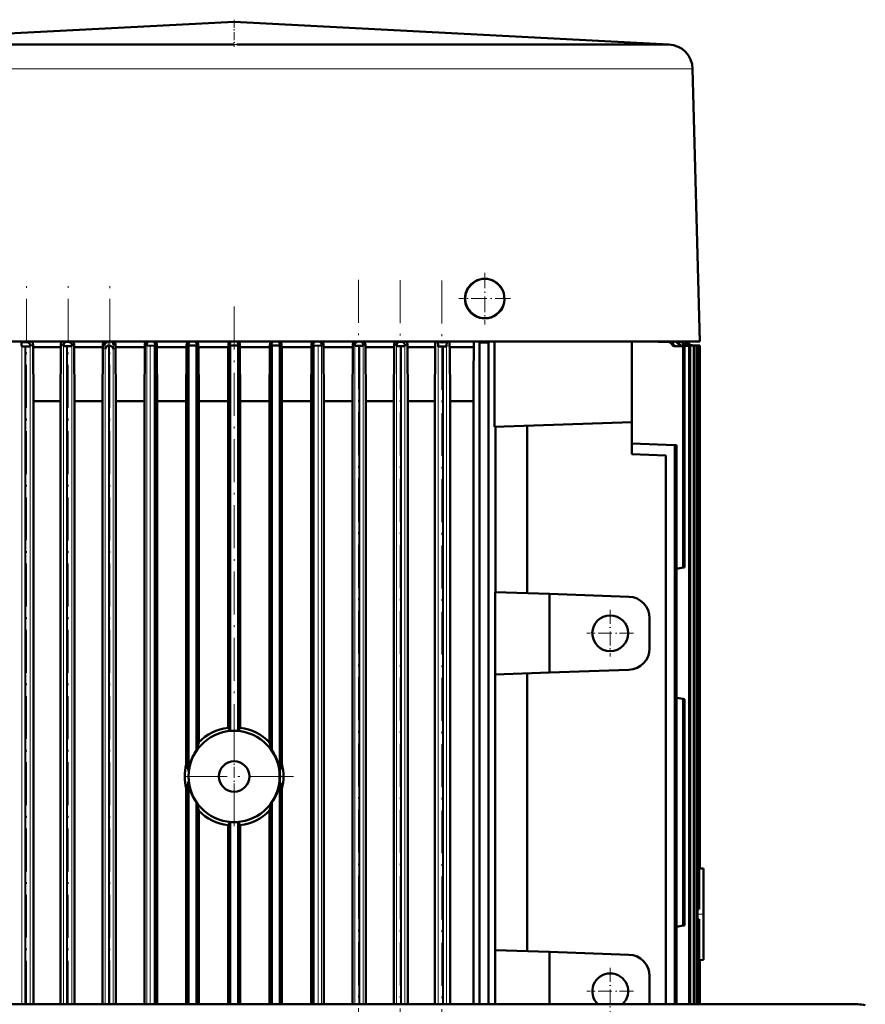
# Model space of a CAD drawing. Extents: x -1768 to 2122, y -1726 to 708.
# Tile 12 of 71: x -1312 to -1076, y 433 to 708. Entities that reach past the tile are written whole.
import ezdxf

# ---------------------------------------------------------------- set-up
doc = ezdxf.new("R2010")
doc.units = 0
doc.linetypes.add('DASHDOT', pattern=[18.5, 12, -3, 0.5, -3])

msp = doc.modelspace()

# ---------------------------------------------------------------- linework, layer by layer
at = {"color": 7, "lineweight": 50}
for p, q in [((-1252.24, 707.67), (-1373.61, 701.38)), ((-1252.24, 707.67), (-1130.87, 701.38)), ((-1353.36, 701.39), (-1260.19, 701.39)), ((-1248.27, 701.39), (-1251.45, 701.38)), ((-1244.29, 701.39), (-1248.27, 701.39)), ((-1244.29, 701.39), (-1209.12, 701.39)), ((-1209.12, 701.39), (-1151.12, 701.39)), ((-1151.12, 701.39), (-1146.68, 701.39)), ((-1146.68, 701.39), (-1132.85, 701.39)), ((-1132.85, 701.39), (-1131.31, 701.39)), ((-1130.94, 701.38), (-1130.87, 701.38)), ((-1124.24, 694.57), (-1122.24, 618.39)), ((-1252.24, 618.39), (-1319.81, 618.39)), ((-1311.58, 618.18), (-1311.81, 618.39)), ((-1309.16, 618.2), (-1311.58, 618.18)), ((-1310.16, 618.19), (-1311.58, 618.18)), ((-1311.49, 617.01), (-1311.54, 617.05)), ((-1310.66, 616.99), (-1310.53, 616.99)), ((-1310.53, 616.99), (-1310.39, 616.99)), ((-1310.52, 618.19), (-1310.52, 618.12)), ((-1310.37, 618.17), (-1310.37, 618.17)), ((-1309.19, 617.07), (-1309.23, 617.04)), ((-1308.39, 617.38), (-1308.38, 616.77)), ((-1300.64, 616.77), (-1308.38, 616.77)), ((-1308.28, 601.71), (-1308.38, 616.77)), ((-1300.73, 601.71), (-1300.64, 616.77)), ((-1300.63, 617.42), (-1300.64, 616.77)), ((-1299.92, 617.16), (-1299.87, 617.11)), ((-1299, 617.09), (-1298.86, 617.09)), ((-1298.54, 618.3), (-1298.96, 618.29)), ((-1298.86, 618.29), (-1298.86, 618.24)), ((-1298.86, 617.09), (-1298.73, 617.09)), ((-1298.75, 618.28), (-1298.75, 618.27)), ((-1297.56, 617.18), (-1297.6, 617.14)), ((-1296.9, 617.38), (-1296.89, 616.77)), ((-1288.89, 616.77), (-1296.89, 616.77)), ((-1296.8, 601.71), (-1296.89, 616.77)), ((-1288.99, 601.71), (-1288.89, 616.77)), ((-1288.88, 617.42), (-1288.89, 616.77)), ((-1286.96, 618.38), (-1287.33, 618.38)), ((-1287.22, 617.17), (-1287.29, 617.17)), ((-1287.22, 617.17), (-1287.2, 617.17)), ((-1287.2, 618.37), (-1287.12, 618.36)), ((-1287.2, 618.34), (-1287.12, 618.36)), ((-1287.2, 617.17), (-1287.07, 617.18)), ((-1287.12, 617.17), (-1287.2, 617.17)), ((-1287.2, 617.16), (-1287.12, 617.17)), ((-1287.02, 617.18), (-1287.07, 617.18)), ((-1286.91, 618.38), (-1286.96, 618.38)), ((-1285.38, 617.39), (-1285.37, 616.77)), ((-1277.18, 616.77), (-1285.37, 616.77)), ((-1285.28, 601.71), (-1285.37, 616.77)), ((-1277.27, 601.71), (-1277.18, 616.77)), ((-1277.18, 617.41), (-1277.18, 616.77)), ((-1276.67, 617.31), (-1276.62, 617.26)), ((-1274.39, 617.24), (-1275.68, 617.23)), ((-1275.49, 617.23), (-1275.55, 617.23)), ((-1275.55, 617.22), (-1275.49, 617.23)), ((-1274.31, 617.32), (-1274.39, 617.24)), ((-1274.39, 617.24), (-1274.39, 433.24)), ((-1273.82, 617.39), (-1273.82, 616.77)), ((-1273.82, 616.77), (-1265.51, 616.77)), ((-1273.73, 601.71), (-1273.82, 616.77)), ((-1265.6, 601.71), (-1265.51, 616.77)), ((-1265.5, 617.41), (-1265.51, 616.77)), ((-1265.04, 617.35), (-1264.97, 617.27)), ((-1264.97, 498.39), (-1264.97, 617.27)), ((-1263.87, 617.27), (-1264.97, 617.27)), ((-1263.89, 617.27), (-1263.89, 617.26)), ((-1263.87, 617.27), (-1263.89, 617.27)), ((-1263.89, 617.26), (-1263.87, 617.27)), ((-1263.87, 617.27), (-1263.89, 617.27)), ((-1263.89, 617.26), (-1263.87, 617.27)), ((-1262.77, 617.27), (-1263.87, 617.27)), ((-1262.69, 617.35), (-1262.77, 617.27)), ((-1262.77, 617.27), (-1262.77, 504.19)), ((-1262.24, 617.4), (-1262.23, 616.77)), ((-1262.23, 616.77), (-1253.87, 616.77)), ((-1262.14, 601.71), (-1262.23, 616.77)), ((-1253.95, 601.71), (-1253.87, 616.77)), ((-1253.86, 617.4), (-1253.87, 616.77)), ((-1253.42, 617.36), (-1253.34, 617.28)), ((-1253.34, 617.28), (-1253.34, 509.64)), ((-1253.34, 617.28), (-1252.34, 617.28)), ((-1252.24, 617.28), (-1252.34, 617.28)), ((-1184.67, 618.39), (-1252.24, 618.39)), ((-1252.14, 617.28), (-1252.24, 617.28)), ((-1252.24, 617.28), (-1252.24, 617.28)), ((-1252.14, 617.28), (-1251.14, 617.28)), ((-1251.06, 617.36), (-1251.14, 617.28)), ((-1251.14, 617.28), (-1251.14, 509.64)), ((-1250.62, 617.4), (-1250.62, 616.77)), ((-1242.25, 616.77), (-1250.62, 616.77)), ((-1250.53, 601.71), (-1250.62, 616.77)), ((-1242.34, 601.71), (-1242.25, 616.77)), ((-1242.24, 617.4), (-1242.25, 616.77)), ((-1241.79, 617.35), (-1241.72, 617.27)), ((-1241.72, 617.27), (-1241.72, 504.19)), ((-1240.61, 617.27), (-1241.72, 617.27)), ((-1239.52, 617.27), (-1240.61, 617.27)), ((-1240.61, 617.27), (-1240.59, 617.26)), ((-1240.61, 617.27), (-1240.59, 617.27)), ((-1240.61, 617.27), (-1240.59, 617.27)), ((-1240.59, 617.27), (-1240.59, 617.26)), ((-1239.44, 617.35), (-1239.52, 617.27)), ((-1239.52, 617.27), (-1239.52, 498.39)), ((-1238.98, 617.41), (-1238.97, 616.77)), ((-1230.66, 616.77), (-1238.97, 616.77)), ((-1238.88, 601.71), (-1238.97, 616.77)), ((-1230.75, 601.71), (-1230.66, 616.77)), ((-1230.66, 617.39), (-1230.66, 616.77)), ((-1230.17, 617.32), (-1230.09, 617.24)), ((-1230.09, 617.24), (-1230.09, 433.24)), ((-1228.8, 617.23), (-1230.09, 617.24)), ((-1228.99, 617.23), (-1228.93, 617.23)), ((-1228.93, 617.22), (-1228.99, 617.23)), ((-1227.81, 617.31), (-1227.86, 617.26)), ((-1227.3, 617.41), (-1227.3, 616.77)), ((-1219.11, 616.77), (-1227.3, 616.77)), ((-1227.21, 601.71), (-1227.3, 616.77)), ((-1219.2, 601.71), (-1219.11, 616.77)), ((-1219.1, 617.39), (-1219.11, 616.77)), ((-1218.54, 617.26), (-1218.5, 617.22)), ((-1217.15, 618.38), (-1217.57, 618.38)), ((-1217.28, 617.17), (-1217.41, 617.18)), ((-1217.36, 618.36), (-1217.28, 618.37)), ((-1217.36, 618.36), (-1217.28, 618.37)), ((-1217.36, 618.36), (-1217.36, 618.36)), ((-1217.36, 618.36), (-1217.28, 618.34)), ((-1217.28, 618.37), (-1217.28, 618.34)), ((-1217.14, 617.17), (-1217.28, 617.17)), ((-1216.19, 617.24), (-1216.23, 617.2)), ((-1215.6, 617.42), (-1215.59, 616.77)), ((-1207.59, 616.77), (-1215.59, 616.77)), ((-1215.5, 601.71), (-1215.59, 616.77)), ((-1207.68, 601.71), (-1207.59, 616.77)), ((-1207.58, 617.38), (-1207.59, 616.77)), ((-1206.92, 617.18), (-1206.88, 617.14)), ((-1205.52, 618.29), (-1205.94, 618.3)), ((-1205.62, 617.09), (-1205.75, 617.09)), ((-1205.73, 618.28), (-1205.73, 618.27)), ((-1205.62, 618.29), (-1205.62, 618.24)), ((-1205.48, 617.09), (-1205.62, 617.09)), ((-1204.56, 617.16), (-1204.61, 617.11)), ((-1203.85, 617.42), (-1203.85, 616.77)), ((-1196.1, 616.77), (-1203.85, 616.77)), ((-1203.75, 601.71), (-1203.85, 616.77)), ((-1196.2, 601.71), (-1196.1, 616.77)), ((-1195.53, 618.39), (-1195.33, 618.2)), ((-1192.9, 618.18), (-1195.33, 618.2)), ((-1195.29, 617.07), (-1195.26, 617.04)), ((-1194.11, 618.17), (-1194.11, 618.17)), ((-1193.95, 616.99), (-1194.09, 616.99)), ((-1193.96, 618.19), (-1193.96, 618.12)), ((-1193.82, 616.99), (-1193.95, 616.99)), ((-1192.99, 617.01), (-1192.94, 617.05)), ((-1192.9, 618.18), (-1192.67, 618.39)), ((-1191.96, 601.71), (-1192.06, 616.77)), ((-1185.31, 616.77), (-1192.06, 616.77)), ((-1185.38, 609.29), (-1185.31, 616.77)), ((-1159.86, 618.39), (-1184.67, 618.39)), ((-1183.75, 618.14), (-1184.05, 618.39)), ((-1183.75, 433.24), (-1183.75, 618.14)), ((-1181.25, 618.14), (-1183.75, 618.14)), ((-1181.25, 618.14), (-1180.95, 618.39)), ((-1181.25, 433.24), (-1181.25, 618.14)), ((-1179.52, 594.55), (-1179.52, 618.39)), ((-1144.76, 618.39), (-1159.86, 618.39)), ((-1122.24, 618.39), (-1144.76, 618.39)), ((-1141.24, 595.89), (-1141.24, 618.39)), ((-1130.92, 618.21), (-1136.9, 618.39)), ((-1130.5, 618.23), (-1135.47, 618.39)), ((-1129.16, 618.31), (-1131.55, 618.39)), ((-1128.85, 618.33), (-1130.55, 618.39)), ((-1126.92, 616.98), (-1129.14, 617.05)), ((-1126.55, 617), (-1128.74, 617.07)), ((-1125.17, 617.08), (-1127.39, 617.16)), ((-1124.9, 617.1), (-1127.09, 617.18)), ((-1126.92, 616.98), (-1126.55, 617)), ((-1126.92, 555.24), (-1126.92, 616.98)), ((-1126.55, 617), (-1126.55, 555.3)), ((-1123.88, 617.17), (-1126.1, 617.24)), ((-1123.68, 617.18), (-1125.88, 617.26)), ((-1122.98, 617.23), (-1125.2, 617.31)), ((-1125.17, 617.08), (-1124.9, 617.1)), ((-1125.17, 496.89), (-1125.17, 617.08)), ((-1122.85, 617.24), (-1125.06, 617.32)), ((-1124.9, 496.89), (-1124.9, 617.1)), ((-1122.44, 617.27), (-1124.66, 617.35)), ((-1122.38, 617.27), (-1124.59, 617.35)), ((-1122.24, 617.28), (-1124.46, 617.36)), ((-1124.46, 617.36), (-1122.24, 617.28)), ((-1123.88, 496.89), (-1123.88, 617.17)), ((-1123.88, 617.17), (-1123.78, 617.17)), ((-1123.78, 617.17), (-1123.68, 617.18)), ((-1123.68, 496.89), (-1123.68, 617.18)), ((-1122.98, 617.23), (-1122.98, 496.89)), ((-1122.98, 617.23), (-1122.91, 617.23)), ((-1122.91, 617.23), (-1122.85, 617.24)), ((-1122.85, 617.24), (-1122.85, 496.89)), ((-1122.44, 496.89), (-1122.44, 617.27)), ((-1122.44, 617.27), (-1122.41, 617.27)), ((-1122.41, 617.27), (-1122.38, 617.27)), ((-1122.38, 496.89), (-1122.38, 617.27)), ((-1122.24, 617.28), (-1122.24, 496.89)), ((-1122.24, 617.28), (-1122.24, 496.89)), ((-1122.24, 617.28), (-1122.24, 617.28)), ((-1185.46, 601.71), (-1185.38, 609.29)), ((-1308.28, 433.24), (-1308.28, 601.71)), ((-1308.28, 601.71), (-1300.73, 601.71)), ((-1300.73, 433.24), (-1300.73, 601.71)), ((-1296.8, 433.24), (-1296.8, 601.71)), ((-1296.8, 601.71), (-1288.99, 601.71)), ((-1288.99, 433.24), (-1288.99, 601.71)), ((-1285.28, 433.24), (-1285.28, 601.71)), ((-1285.28, 601.71), (-1277.27, 601.71)), ((-1277.27, 433.24), (-1277.27, 601.71)), ((-1273.73, 433.24), (-1273.73, 601.71)), ((-1273.73, 601.71), (-1265.6, 601.71)), ((-1265.6, 500.2), (-1265.6, 601.71)), ((-1262.14, 506.42), (-1262.14, 601.71)), ((-1262.14, 601.71), (-1253.95, 601.71)), ((-1253.95, 510.5), (-1253.95, 601.71)), ((-1250.53, 510.5), (-1250.53, 601.71)), ((-1250.53, 601.71), (-1242.34, 601.71)), ((-1242.34, 506.42), (-1242.34, 601.71)), ((-1238.88, 500.2), (-1238.88, 601.71)), ((-1238.88, 601.71), (-1230.75, 601.71)), ((-1230.75, 433.24), (-1230.75, 601.71)), ((-1227.21, 433.24), (-1227.21, 601.71)), ((-1227.21, 601.71), (-1219.2, 601.71)), ((-1219.2, 433.24), (-1219.2, 601.71)), ((-1215.5, 433.24), (-1215.5, 601.71)), ((-1215.5, 601.71), (-1207.68, 601.71)), ((-1207.68, 433.24), (-1207.68, 601.71)), ((-1203.75, 433.24), (-1203.75, 601.71)), ((-1203.75, 601.71), (-1196.2, 601.71)), ((-1196.2, 433.24), (-1196.2, 601.71)), ((-1191.96, 433.24), (-1191.96, 601.71)), ((-1191.96, 601.71), (-1186.13, 601.71)), ((-1186.13, 601.71), (-1185.46, 601.71)), ((-1185.46, 433.24), (-1185.46, 601.71)), ((-1179.52, 594.55), (-1141.24, 595.89)), ((-1179.27, 548.39), (-1179.27, 594.56)), ((-1170.43, 594.87), (-1170.43, 548.08)), ((-1141.24, 595.89), (-1141.24, 586.89)), ((-1129.23, 589.47), (-1141.24, 589.89)), ((-1129.23, 589.47), (-1128.74, 589.45)), ((-1129.23, 589.47), (-1129.23, 496.89)), ((-1128.74, 589.45), (-1128.74, 496.89)), ((-1141.24, 586.89), (-1131.74, 586.56)), ((-1131.74, 586.56), (-1131.74, 433.24)), ((-1128.74, 554.92), (-1126.92, 555.24)), ((-1126.55, 555.3), (-1126.92, 555.24)), ((-1179.33, 525.38), (-1179.33, 548.39)), ((-1179.33, 548.39), (-1164.24, 547.87)), ((-1142.03, 547.09), (-1164.24, 547.87)), ((-1164.24, 525.91), (-1164.24, 547.87)), ((-1136.24, 532.68), (-1136.24, 541.09)), ((-1164.24, 525.91), (-1179.33, 525.38)), ((-1179.33, 448.39), (-1179.33, 525.38)), ((-1170.43, 525.69), (-1170.43, 448.08)), ((-1142.03, 526.69), (-1164.24, 525.91)), ((-1128.74, 518.86), (-1126.92, 518.54)), ((-1126.55, 518.48), (-1126.92, 518.54)), ((-1126.92, 496.89), (-1126.92, 518.54)), ((-1126.55, 518.48), (-1126.55, 496.89)), ((-1239.52, 498.39), (-1239.56, 498.19)), ((-1239.56, 495.58), (-1239.56, 498.19)), ((-1239.52, 495.39), (-1239.52, 498.39)), ((-1264.97, 495.39), (-1264.97, 433.24)), ((-1239.56, 495.58), (-1239.52, 495.39)), ((-1239.52, 495.39), (-1239.52, 433.24)), ((-1129.23, 496.89), (-1129.23, 433.24)), ((-1128.74, 496.89), (-1128.74, 433.24)), ((-1126.92, 455.24), (-1126.92, 496.89)), ((-1126.55, 496.89), (-1126.55, 455.3)), ((-1125.17, 433.24), (-1125.17, 496.89)), ((-1124.9, 433.24), (-1124.9, 496.89)), ((-1123.88, 433.24), (-1123.88, 496.89)), ((-1123.68, 433.24), (-1123.68, 496.89)), ((-1122.98, 496.89), (-1122.98, 433.24)), ((-1122.85, 496.89), (-1122.85, 433.24)), ((-1122.44, 459.79), (-1122.44, 496.89)), ((-1122.38, 465.67), (-1122.38, 496.89)), ((-1122.24, 496.89), (-1122.24, 471.13)), ((-1122.24, 496.89), (-1122.24, 471.18)), ((-1265.6, 493.58), (-1265.6, 433.24)), ((-1238.88, 493.58), (-1238.88, 433.24)), ((-1262.77, 489.59), (-1262.77, 433.24)), ((-1262.14, 433.24), (-1262.14, 487.36)), ((-1242.34, 433.24), (-1242.34, 487.36)), ((-1241.72, 489.59), (-1241.72, 433.24)), ((-1253.34, 484.13), (-1253.34, 433.24)), ((-1251.14, 484.13), (-1251.14, 433.24)), ((-1253.95, 433.24), (-1253.95, 483.27)), ((-1250.53, 433.24), (-1250.53, 483.27)), ((-1122.24, 471.13), (-1122.38, 471.14)), ((-1122.24, 471.18), (-1121.24, 471.14)), ((-1122.24, 471.13), (-1122.24, 471.18)), ((-1121.24, 471.14), (-1121.24, 445.64)), ((-1122.85, 459.83), (-1122.44, 459.79)), ((-1122.44, 456.98), (-1122.85, 456.95)), ((-1122.44, 456.98), (-1122.44, 433.24)), ((-1128.74, 454.92), (-1126.92, 455.24)), ((-1126.55, 455.3), (-1126.92, 455.24)), ((-1122.38, 451.1), (-1122.38, 433.24)), ((-1179.33, 433.24), (-1179.33, 448.39)), ((-1164.24, 447.87), (-1179.33, 448.39)), ((-1164.24, 433.24), (-1164.24, 447.87)), ((-1142.03, 447.09), (-1164.24, 447.87)), ((-1122.38, 445.64), (-1122.24, 445.64)), ((-1122.24, 445.59), (-1122.24, 445.64)), ((-1122.24, 445.64), (-1122.24, 433.24)), ((-1121.24, 445.64), (-1122.24, 445.59)), ((-1122.24, 445.59), (-1122.24, 433.24)), ((-1136.24, 433.24), (-1136.24, 441.09)), ((-1093.11, 433.24), (-1405.9, 433.24)), ((-1093.11, 433.24), (-1078.11, 433.24))]:
    msp.add_line(p, q, dxfattribs=at)
at = {"color": 7, "linetype": 'DASHDOT', "lineweight": 18, "ltscale": 0.188602}
msp.add_line((-1252.24, 708.29), (-1252.24, 700.75), dxfattribs=at)
at = {"color": 7, "lineweight": 18}
for p, q in [((-1251.45, 701.38), (-1252.24, 701.38)), ((-1358.31, 694.57), (-1252.3, 694.57)), ((-1252.3, 694.57), (-1252.18, 694.57)), ((-1252.18, 694.57), (-1208.3, 694.57)), ((-1208.3, 694.57), (-1146.17, 694.57)), ((-1146.17, 694.57), (-1124.24, 694.57)), ((-1311.54, 617.05), (-1309.19, 617.07)), ((-1311.49, 433.24), (-1311.49, 617.01)), ((-1310.66, 496.89), (-1310.66, 616.99)), ((-1310.39, 496.89), (-1310.39, 616.99)), ((-1310.16, 618.19), (-1310.14, 618.22)), ((-1310.14, 618.22), (-1310.11, 618.24)), ((-1309.23, 433.24), (-1309.23, 617.04)), ((-1309.17, 617.17), (-1309.15, 617.19)), ((-1309.15, 617.19), (-1309.12, 617.22)), ((-1309.12, 617.22), (-1309.1, 617.24)), ((-1308.4, 617.36), (-1308.39, 617.38)), ((-1300.61, 617.41), (-1300.63, 617.42)), ((-1300.56, 617.37), (-1300.61, 617.41)), ((-1299.97, 617.32), (-1300.02, 617.36)), ((-1299.93, 617.28), (-1299.97, 617.32)), ((-1299.92, 617.16), (-1297.56, 617.18)), ((-1299.87, 433.24), (-1299.87, 617.11)), ((-1299, 496.89), (-1299, 617.09)), ((-1298.73, 496.89), (-1298.73, 617.09)), ((-1297.6, 433.24), (-1297.6, 617.14)), ((-1297.55, 617.28), (-1297.53, 617.29)), ((-1297.53, 617.29), (-1297.51, 617.32)), ((-1297.51, 617.32), (-1297.46, 617.36)), ((-1296.91, 617.37), (-1296.9, 617.38)), ((-1288.87, 617.41), (-1288.88, 617.42)), ((-1288.25, 616.21), (-1288.29, 616.25)), ((-1288.25, 433.24), (-1288.25, 616.21)), ((-1287.33, 618.38), (-1287.34, 618.39)), ((-1287.34, 496.89), (-1287.34, 617.17)), ((-1287.3, 617.25), (-1286.94, 617.25)), ((-1287.22, 617.17), (-1287.3, 617.25)), ((-1287.07, 496.89), (-1287.07, 617.18)), ((-1287.02, 617.18), (-1286.94, 617.25)), ((-1286.91, 618.38), (-1286.9, 618.39)), ((-1285.98, 616.21), (-1285.94, 616.25)), ((-1285.98, 433.24), (-1285.98, 616.21)), ((-1285.88, 616.99), (-1285.87, 617.41)), ((-1285.39, 617.37), (-1285.38, 617.39)), ((-1277.17, 617.4), (-1277.18, 617.41)), ((-1276.71, 617.46), (-1276.75, 617.49)), ((-1276.68, 617.43), (-1276.71, 617.46)), ((-1276.67, 617.31), (-1274.31, 617.32)), ((-1276.62, 433.24), (-1276.62, 617.26)), ((-1275.68, 433.24), (-1275.68, 617.23)), ((-1274.28, 617.44), (-1274.3, 617.42)), ((-1273.83, 617.38), (-1273.87, 617.35)), ((-1273.82, 617.39), (-1273.83, 617.38)), ((-1265.49, 617.39), (-1265.5, 617.41)), ((-1265.06, 617.46), (-1265.08, 617.49)), ((-1265.04, 617.35), (-1262.69, 617.35)), ((-1262.67, 617.46), (-1262.65, 617.49)), ((-1262.25, 617.38), (-1262.24, 617.4)), ((-1253.86, 617.4), (-1253.85, 617.39)), ((-1253.44, 617.49), (-1253.43, 617.48)), ((-1253.42, 617.36), (-1251.06, 617.36)), ((-1250.63, 617.39), (-1250.62, 617.4)), ((-1242.24, 617.4), (-1242.23, 617.38)), ((-1241.83, 617.48), (-1241.81, 617.46)), ((-1241.79, 617.35), (-1239.44, 617.35)), ((-1239.4, 617.48), (-1239.42, 617.46)), ((-1238.98, 617.41), (-1238.99, 617.39)), ((-1230.65, 617.38), (-1230.66, 617.39)), ((-1230.18, 617.42), (-1230.25, 617.49)), ((-1230.17, 617.32), (-1227.81, 617.31)), ((-1228.8, 433.24), (-1228.8, 617.23)), ((-1227.86, 433.24), (-1227.86, 617.26)), ((-1227.8, 617.43), (-1227.73, 617.49)), ((-1227.31, 617.4), (-1227.3, 617.41)), ((-1219.1, 617.39), (-1219.09, 617.37)), ((-1218.61, 617.41), (-1218.57, 617.38)), ((-1218.57, 617.38), (-1218.56, 617.36)), ((-1218.54, 617.26), (-1216.19, 617.24)), ((-1218.5, 617.22), (-1218.5, 433.24)), ((-1217.58, 618.39), (-1217.57, 618.38)), ((-1217.41, 617.18), (-1217.41, 496.89)), ((-1217.14, 618.39), (-1217.15, 618.38)), ((-1217.14, 617.17), (-1217.14, 496.89)), ((-1216.23, 617.2), (-1216.23, 433.24)), ((-1216.15, 617.38), (-1216.17, 617.37)), ((-1216.1, 617.43), (-1216.15, 617.38)), ((-1216.07, 617.45), (-1216.1, 617.43)), ((-1215.6, 617.42), (-1215.61, 617.41)), ((-1207.58, 617.38), (-1207.57, 617.37)), ((-1206.96, 617.3), (-1206.93, 617.28)), ((-1206.92, 617.18), (-1204.56, 617.16)), ((-1206.88, 617.14), (-1206.88, 433.24)), ((-1205.75, 617.09), (-1205.75, 496.89)), ((-1205.48, 617.09), (-1205.48, 496.89)), ((-1204.61, 617.11), (-1204.61, 433.24)), ((-1204.53, 617.29), (-1204.55, 617.28)), ((-1204.51, 617.32), (-1204.53, 617.29)), ((-1204.48, 617.35), (-1204.51, 617.32)), ((-1204.45, 617.37), (-1204.48, 617.35)), ((-1203.87, 617.41), (-1203.92, 617.37)), ((-1203.85, 617.42), (-1203.87, 617.41)), ((-1195.29, 617.07), (-1192.94, 617.05)), ((-1195.26, 617.04), (-1195.26, 433.24)), ((-1194.09, 616.99), (-1194.09, 496.89)), ((-1193.82, 616.99), (-1193.82, 496.89)), ((-1192.99, 617.01), (-1192.99, 433.24)), ((-1130.5, 618.23), (-1130.92, 618.21)), ((-1129.62, 617.65), (-1130.03, 617.63)), ((-1128.85, 618.33), (-1129.16, 618.31)), ((-1128.74, 617.07), (-1129.14, 617.05)), ((-1127.97, 617.75), (-1128.27, 617.73)), ((-1127.09, 617.18), (-1127.39, 617.16)), ((-1126.76, 617.84), (-1126.98, 617.82)), ((-1125.88, 617.26), (-1126.1, 617.24)), ((-1125.06, 617.32), (-1125.2, 617.31)), ((-1124.59, 617.35), (-1124.66, 617.35)), ((-1124.46, 617.36), (-1124.46, 617.36)), ((-1310.66, 433.24), (-1310.66, 496.89)), ((-1310.39, 433.24), (-1310.39, 496.89)), ((-1299, 433.24), (-1299, 496.89)), ((-1298.73, 433.24), (-1298.73, 496.89)), ((-1287.34, 433.24), (-1287.34, 496.89)), ((-1287.07, 433.24), (-1287.07, 496.89)), ((-1217.41, 496.89), (-1217.41, 433.24)), ((-1217.14, 496.89), (-1217.14, 433.24)), ((-1205.75, 496.89), (-1205.75, 433.24)), ((-1205.48, 496.89), (-1205.48, 433.24)), ((-1194.09, 496.89), (-1194.09, 433.24)), ((-1193.82, 496.89), (-1193.82, 433.24)), ((-1078.11, 433.05), (-1078.11, 433.24))]:
    msp.add_line(p, q, dxfattribs=at)
at = {"color": 7, "linetype": 'DASHDOT', "lineweight": 18}
for p, q in [((-1310.22, 414.86), (-1310.22, 635.42)), ((-1298.6, 414.85), (-1298.6, 635.53)), ((-1286.98, 414.84), (-1286.98, 635.59)), ((-1217.5, 635.62), (-1217.5, 414.84)), ((-1205.88, 635.53), (-1205.88, 414.85)), ((-1194.26, 635.42), (-1194.26, 414.86)), ((-1252.24, 628.13), (-1252.24, 498.87)), ((-1252.24, 513.46), (-1252.24, 480.31)), ((-1235.67, 496.89), (-1268.82, 496.89))]:
    msp.add_line(p, q, dxfattribs=at)
at = {"color": 7, "linetype": 'DASHDOT', "lineweight": 18, "ltscale": 0.359885}
for p, q in [((-1182.27, 637.58), (-1182.27, 623.19)), ((-1175.07, 630.38), (-1189.47, 630.38))]:
    msp.add_line(p, q, dxfattribs=at)
at = {"color": 7, "linetype": 'DASHDOT', "lineweight": 18, "ltscale": 0.357834}
msp.add_line((-1182.24, 637.55), (-1182.24, 623.23), dxfattribs=at)
at = {"color": 7, "linetype": 'DASHDOT', "lineweight": 18, "ltscale": 0.357831}
msp.add_line((-1175.08, 630.39), (-1189.4, 630.39), dxfattribs=at)
at = {"color": 7, "linetype": 'DASHDOT', "lineweight": 18, "ltscale": 0.325}
for p, q in [((-1147.24, 543.39), (-1147.24, 530.39)), ((-1140.74, 536.89), (-1153.74, 536.89)), ((-1147.24, 443.39), (-1147.24, 430.39)), ((-1140.74, 436.89), (-1153.74, 436.89))]:
    msp.add_line(p, q, dxfattribs=at)
at = {"color": 7, "linetype": 'DASHDOT', "lineweight": 18, "ltscale": 0.255003}
msp.add_line((-1252.24, 491.79), (-1252.24, 501.99), dxfattribs=at)
at = {"color": 7, "linetype": 'DASHDOT', "lineweight": 18, "ltscale": 0.048346}
msp.add_line((-1121.08, 458.39), (-1123.01, 458.39), dxfattribs=at)
at = {"color": 7, "lineweight": 50}
for points in [[(-1177.02, 628.64), (-1176.85, 629.32), (-1176.78, 630.03), (-1176.81, 630.97), (-1176.98, 631.91), (-1177.12, 632.36), (-1177.3, 632.8), (-1177.51, 633.21)], [(-1311.58, 618.18), (-1311.57, 617.49), (-1311.55, 617.08), (-1311.55, 617.06), (-1311.54, 617.05), (-1311.54, 617.05)], [(-1311.49, 617.01), (-1311.49, 617.01), (-1311.49, 617.01), (-1311.46, 617), (-1311.22, 616.99), (-1310.66, 616.99)], [(-1309.17, 617.17), (-1309.19, 617.38), (-1309.22, 617.51), (-1309.37, 617.81), (-1309.63, 618.05), (-1309.97, 618.18), (-1310.16, 618.19)], [(-1298.96, 618.29), (-1299.31, 618.23), (-1299.61, 618.05), (-1299.82, 617.78), (-1299.92, 617.49), (-1299.93, 617.28)], [(-1299, 617.09), (-1299.82, 617.1), (-1299.86, 617.11), (-1299.87, 617.11), (-1299.87, 617.11)], [(-1298.54, 618.3), (-1298.17, 618.23), (-1297.86, 618.04), (-1297.74, 617.9), (-1297.59, 617.61), (-1297.56, 617.49), (-1297.55, 617.28)], [(-1288.35, 617.41), (-1288.3, 617.7), (-1288.16, 617.95), (-1287.97, 618.16), (-1287.79, 618.27), (-1287.45, 618.37)], [(-1287.34, 617.17), (-1287.66, 617.07), (-1287.86, 616.95), (-1288.02, 616.79), (-1288.16, 616.57), (-1288.25, 616.21)], [(-1287.02, 617.18), (-1286.65, 617.11), (-1286.42, 616.99), (-1286.24, 616.83), (-1286.11, 616.66), (-1286.02, 616.46), (-1285.98, 616.21)], [(-1286.91, 618.38), (-1286.73, 618.37), (-1286.43, 618.27), (-1286.18, 618.09), (-1285.99, 617.85), (-1285.89, 617.56), (-1285.87, 617.41)], [(-1275.68, 617.23), (-1276.36, 617.24), (-1276.57, 617.25), (-1276.61, 617.26), (-1276.62, 617.26), (-1276.62, 617.26)], [(-1228.8, 617.23), (-1228.11, 617.24), (-1227.91, 617.25), (-1227.87, 617.26), (-1227.86, 617.26), (-1227.86, 617.26)], [(-1227.8, 617.43), (-1227.81, 617.67), (-1227.86, 617.82), (-1227.99, 618.05), (-1228.19, 618.25), (-1228.46, 618.39)], [(-1217.57, 618.38), (-1217.93, 618.32), (-1218.24, 618.13), (-1218.46, 617.85), (-1218.53, 617.63), (-1218.56, 617.36)], [(-1218, 617.18), (-1218.48, 617.21), (-1218.5, 617.22), (-1218.5, 617.22), (-1218.5, 617.22)], [(-1216.17, 617.37), (-1216.18, 617.58), (-1216.22, 617.71), (-1216.37, 618), (-1216.63, 618.23), (-1216.96, 618.36), (-1217.15, 618.38)], [(-1217.14, 617.17), (-1216.47, 617.18), (-1216.28, 617.19), (-1216.24, 617.19), (-1216.24, 617.2), (-1216.23, 617.2)], [(-1206.93, 617.28), (-1206.92, 617.49), (-1206.83, 617.77), (-1206.62, 618.04), (-1206.31, 618.23), (-1205.94, 618.3)], [(-1204.55, 617.28), (-1204.56, 617.5), (-1204.59, 617.63), (-1204.75, 617.92), (-1205.01, 618.15), (-1205.34, 618.28), (-1205.52, 618.29)], [(-1205.48, 617.09), (-1204.66, 617.1), (-1204.62, 617.11), (-1204.61, 617.11), (-1204.61, 617.11)], [(-1195.29, 617.07), (-1195.29, 617.08), (-1195.3, 617.09), (-1195.31, 617.21), (-1195.33, 618.2)], [(-1192.99, 617.01), (-1192.99, 617.01), (-1192.99, 617.01), (-1193.02, 617), (-1193.25, 616.99), (-1193.82, 616.99)], [(-1192.9, 618.18), (-1192.92, 617.31), (-1192.93, 617.08), (-1192.94, 617.06), (-1192.94, 617.05), (-1192.94, 617.05)], [(-1265.6, 500.2), (-1265.27, 499.4), (-1265.02, 498.62), (-1264.97, 498.39)], [(-1238.88, 500.2), (-1239.21, 499.4), (-1239.46, 498.62), (-1239.52, 498.39)], [(-1264.97, 495.39), (-1265.24, 494.44), (-1265.6, 493.58)], [(-1239.52, 495.39), (-1239.24, 494.44), (-1238.88, 493.58)]]:
    msp.add_lwpolyline(points, dxfattribs=at)
at = {"color": 7, "lineweight": 18}
for points in [[(-1309.1, 617.24), (-1308.99, 617.31), (-1308.89, 617.33), (-1308.78, 617.3), (-1308.68, 617.26), (-1308.56, 617.26)], [(-1300.3, 617.37), (-1300.42, 617.33), (-1300.56, 617.37)], [(-1300.02, 617.36), (-1300.13, 617.42), (-1300.24, 617.4), (-1300.3, 617.37)], [(-1297.46, 617.36), (-1297.38, 617.4), (-1297.3, 617.4), (-1297.25, 617.37), (-1297.15, 617.31), (-1297.08, 617.29), (-1297.05, 617.29)], [(-1297.05, 617.29), (-1297.01, 617.3), (-1296.91, 617.37)], [(-1288.62, 617.41), (-1288.7, 617.35), (-1288.75, 617.34), (-1288.81, 617.35)], [(-1288.35, 617.41), (-1288.4, 617.45), (-1288.45, 617.48), (-1288.49, 617.48), (-1288.56, 617.45), (-1288.62, 617.41)], [(-1287.3, 617.25), (-1287.31, 617.25), (-1287.33, 617.27), (-1287.34, 617.3), (-1287.41, 617.55), (-1287.44, 617.96), (-1287.45, 618.37)], [(-1286.94, 617.25), (-1286.94, 617.25), (-1286.95, 617.27), (-1286.95, 617.36), (-1286.96, 618.38)], [(-1285.94, 616.25), (-1285.93, 616.25), (-1285.93, 616.26), (-1285.92, 616.29), (-1285.88, 616.99)], [(-1285.87, 617.41), (-1285.8, 617.46), (-1285.73, 617.47), (-1285.69, 617.44), (-1285.59, 617.36), (-1285.54, 617.32), (-1285.51, 617.31)], [(-1285.51, 617.31), (-1285.47, 617.32), (-1285.44, 617.33), (-1285.39, 617.37)], [(-1276.95, 617.44), (-1277.01, 617.37), (-1277.05, 617.35), (-1277.07, 617.35), (-1277.1, 617.35)], [(-1276.75, 617.49), (-1276.8, 617.52), (-1276.83, 617.53), (-1276.87, 617.51), (-1276.95, 617.44)], [(-1273.95, 617.33), (-1273.99, 617.36), (-1274.07, 617.46), (-1274.13, 617.51), (-1274.2, 617.51), (-1274.26, 617.46), (-1274.28, 617.44)], [(-1265.41, 617.35), (-1265.44, 617.35), (-1265.49, 617.39)], [(-1265.08, 617.49), (-1265.14, 617.54), (-1265.17, 617.56), (-1265.2, 617.55), (-1265.25, 617.52), (-1265.33, 617.41), (-1265.38, 617.36), (-1265.41, 617.35)], [(-1262.65, 617.49), (-1262.59, 617.54), (-1262.57, 617.55), (-1262.53, 617.55), (-1262.52, 617.54), (-1262.48, 617.5), (-1262.42, 617.42), (-1262.37, 617.36), (-1262.35, 617.35)], [(-1262.35, 617.35), (-1262.32, 617.34), (-1262.29, 617.35), (-1262.25, 617.38)], [(-1253.76, 617.35), (-1253.73, 617.37), (-1253.67, 617.45), (-1253.62, 617.52), (-1253.57, 617.56), (-1253.53, 617.56)], [(-1253.53, 617.56), (-1253.49, 617.54), (-1253.44, 617.49)], [(-1251.05, 617.48), (-1250.99, 617.54), (-1250.95, 617.56), (-1250.92, 617.56), (-1250.89, 617.55), (-1250.81, 617.45), (-1250.75, 617.37), (-1250.72, 617.35)], [(-1250.72, 617.35), (-1250.69, 617.35), (-1250.67, 617.36), (-1250.63, 617.39)], [(-1242.23, 617.38), (-1242.19, 617.35), (-1242.17, 617.34), (-1242.13, 617.35)], [(-1242.13, 617.35), (-1242.11, 617.36), (-1242.08, 617.4), (-1242.02, 617.48), (-1241.98, 617.53), (-1241.96, 617.54), (-1241.93, 617.55), (-1241.9, 617.55), (-1241.88, 617.53), (-1241.83, 617.48)], [(-1239.07, 617.35), (-1239.1, 617.36), (-1239.13, 617.38), (-1239.22, 617.51), (-1239.26, 617.54), (-1239.3, 617.56), (-1239.33, 617.55)], [(-1238.99, 617.39), (-1239.01, 617.37), (-1239.05, 617.35), (-1239.07, 617.35)], [(-1230.54, 617.33), (-1230.57, 617.33), (-1230.6, 617.34), (-1230.65, 617.38)], [(-1230.25, 617.49), (-1230.28, 617.51), (-1230.32, 617.52), (-1230.36, 617.51), (-1230.4, 617.47), (-1230.47, 617.38), (-1230.52, 617.34), (-1230.54, 617.33)], [(-1227.73, 617.49), (-1227.68, 617.52), (-1227.65, 617.53), (-1227.61, 617.51), (-1227.53, 617.44)], [(-1227.53, 617.44), (-1227.47, 617.37), (-1227.43, 617.35), (-1227.41, 617.35), (-1227.39, 617.35)], [(-1219.09, 617.37), (-1219.04, 617.33), (-1219.01, 617.32), (-1218.97, 617.31)], [(-1218.97, 617.31), (-1218.95, 617.32), (-1218.9, 617.34), (-1218.8, 617.43), (-1218.76, 617.46), (-1218.66, 617.45), (-1218.61, 617.41)], [(-1215.88, 617.42), (-1215.96, 617.47), (-1216.07, 617.45)], [(-1215.71, 617.34), (-1215.75, 617.34), (-1215.8, 617.36), (-1215.88, 617.42)], [(-1207.57, 617.37), (-1207.48, 617.3), (-1207.43, 617.29)], [(-1207.43, 617.29), (-1207.38, 617.29), (-1207.28, 617.34)], [(-1207.28, 617.34), (-1207.19, 617.39), (-1207.02, 617.36), (-1206.96, 617.3)], [(-1203.92, 617.37), (-1204.02, 617.32), (-1204.11, 617.34), (-1204.22, 617.39), (-1204.32, 617.42), (-1204.36, 617.42), (-1204.45, 617.37)]]:
    msp.add_lwpolyline(points, dxfattribs=at)
msp.add_circle((-1182.24, 630.39), 5.31, dxfattribs=at)
at = {"color": 7, "lineweight": 50}
for centre, radius in [((-1147.24, 536.89), 5), ((-1252.24, 496.89), 4.25)]:
    msp.add_circle(centre, radius, dxfattribs=at)
for centre, radius, start, end in [((-1260.2, -2678.55), 3379.94, 89.86506, 89.99985), ((-1131.29, 691.66), 9.73, 87.9681, 90.1572), ((-1131.23, 694.39), 7, 1.4999, 87.0351), ((-1182.27, 630.38), 5.54, 89.6888, 270.3112), ((-1182.27, 630.39), 5.53, 30.6825, 89.6622), ((-1182.27, 630.38), 5.53, 270.3404, 341.6303), ((-1310.57, 617.17), 1.02, 78.8663, 87.1576), ((-1310.59, 617.12), 1.07, 78.3567, 86.2738), ((-1310.16, 617.2), 0.99, 102.6557, 111.606), ((-1310.69, 648.56), 31.57, 270.5423, 271.4711), ((-1310.1, 628.91), 11.9, 271.0748, 273.7904), ((-1309.32, 617.39), 0.366, 270.4846, 284.7527), ((-1309.53, 617.17), 0.359, 344.8969, 0.6015), ((-1309.93, 617.36), 1.55, 0.7326, 41.9552), ((-1299.16, 617.41), 1.47, 137.9831, 179.3488), ((-1298.95, 617.28), 1.02, 78.7581, 84.9683), ((-1298.97, 617.23), 1.06, 78.1719, 84.1129), ((-1298.53, 617.3), 0.994, 102.4978, 109.0804), ((-1298.96, 646.98), 29.89, 270.4495, 271.501), ((-1298.32, 625.98), 8.87, 270.942, 274.2898), ((-1297.66, 617.33), 0.199, 271.0227, 288.0934), ((-1297.93, 617.27), 0.38, 345.2509, 0.601), ((-1298.44, 617.36), 1.53, 0.6964, 41.983), ((-1287.41, 617.4), 1.48, 138.0148, 179.3723), ((-1287.33, 617.37), 1.01, 90.3627, 96.8297), ((-1286.9, 617.37), 1.53, 0.6698, 41.9925), ((-1275.69, 617.4), 1.48, 138.0272, 179.3838), ((-1275.73, 617.48), 0.959, 108.061, 182.9423), ((-1275.26, 617.48), 0.962, 356.9133, 71.4759), ((-1274.72, 617.42), 0.42, 345.7843, 0.6069), ((-1275.34, 617.37), 1.52, 0.659, 41.9806), ((-1264.01, 617.39), 1.49, 138.0278, 179.3864), ((-1264.1, 617.51), 0.957, 114.1945, 183.0709), ((-1263.63, 617.51), 0.959, 356.8661, 65.6188), ((-1263.11, 617.46), 0.44, 345.9937, 0.6242), ((-1263.75, 617.38), 1.51, 0.6374, 41.9777), ((-1252.36, 617.38), 1.5, 138.022, 179.3818), ((-1252.48, 617.53), 0.957, 116.0278, 183.1282), ((-1252.97, 617.47), 0.457, 179.3494, 193.835), ((-1252.34, 616.28), 1, 84.2333, 90.0103), ((-1252.34, 616.26), 1.03, 84.4623, 90.0058), ((-1252.14, 616.28), 1, 89.99, 95.7665), ((-1252.14, 616.26), 1.03, 89.9942, 95.5377), ((-1252, 617.53), 0.957, 356.8758, 63.9713), ((-1251.51, 617.47), 0.457, 346.1651, 0.6506), ((-1252.12, 617.38), 1.5, 0.6256, 41.9711), ((-1240.74, 617.38), 1.51, 138.0136, 179.3712), ((-1240.85, 617.51), 0.959, 114.3796, 183.1382), ((-1241.37, 617.46), 0.44, 179.3758, 194.0064), ((-1240.38, 617.51), 0.957, 356.9338, 65.8029), ((-1240.47, 617.39), 1.49, 0.6136, 41.972), ((-1229.14, 617.37), 1.52, 138.0193, 179.3409), ((-1229.22, 617.48), 0.962, 108.5241, 183.0867), ((-1229.76, 617.42), 0.42, 179.3931, 194.2158), ((-1228.79, 617.4), 1.48, 0.6162, 41.9728), ((-1217.58, 617.37), 1.53, 138.0078, 179.332), ((-1218.16, 617.36), 0.401, 179.4006, 194.4624), ((-1217.24, 645.44), 28.26, 268.464, 269.6594), ((-1217.07, 617.4), 1.48, 0.6325, 41.9801), ((-1206.05, 617.36), 1.54, 138.0178, 179.3029), ((-1206.55, 617.27), 0.38, 179.3998, 194.749), ((-1206.82, 617.33), 0.202, 251.9923, 268.8644), ((-1206.16, 625.94), 8.84, 265.7036, 269.0646), ((-1205.53, 646.23), 29.13, 268.4853, 269.564), ((-1205.54, 617.28), 1.02, 95.0332, 101.2412), ((-1205.52, 617.23), 1.06, 95.887, 101.828), ((-1205.95, 617.3), 0.994, 70.916, 77.4993), ((-1205.32, 617.41), 1.47, 0.6558, 42.0124), ((-1429.21, 619.81), 233.13, 359.2536, 359.6511), ((-1195.16, 617.4), 0.372, 255.3611, 269.3746), ((-1194.38, 628.86), 11.86, 266.2039, 268.9307), ((-1193.8, 648.01), 31.02, 268.5205, 269.4659), ((-1193.89, 617.13), 1.07, 93.721, 101.6484), ((-1193.91, 617.17), 1.02, 92.8399, 101.1323), ((-1194.32, 617.2), 0.99, 68.3944, 77.3443), ((-973.71, 619.81), 218.38, 180.372, 180.7964), ((-1332.54, 619.81), 147.26, 358.8187, 359.4481), ((-1130.95, 617.19), 1.02, 25.7781, 88.5558), ((-1130.53, 617.22), 1.01, 25.218, 88.2753), ((-1129.11, 618.07), 1.02, 205.7756, 268.5445), ((-1128.71, 618.08), 1.01, 205.2171, 268.2693), ((-1129.19, 617.3), 1.01, 25.4239, 88.3592), ((-1128.88, 617.33), 1, 25.012, 88.1441), ((-1127.36, 618.17), 1.01, 205.4228, 268.3522), ((-1127.06, 618.18), 1, 205.0117, 268.1409), ((-1127.89, 617.39), 1.01, 25.1495, 81.6755), ((-1127.67, 617.41), 1, 24.8806, 76.727), ((-1126.07, 618.25), 1.01, 205.1799, 268.2095), ((-1125.85, 618.26), 1, 204.8882, 268.0549), ((-1125.17, 618.31), 1, 175.3605, 268.143), ((-1125.03, 618.32), 1, 175.8395, 267.9488), ((-1124.63, 618.35), 1, 177.6099, 268.0241), ((-1124.56, 618.35), 1, 177.8513, 267.9312), ((-1124.43, 618.36), 1, 178.446, 267.9565), ((-1124.42, 618.36), 1, 178.4398, 267.9554), ((-1142.24, 541.09), 6, 0, 88), ((-1142.24, 532.68), 6, 272, 360), ((-1252.24, 496.89), 12.75, 5.8727, 354.1272), ((-1252.25, 496.83), 13.78, 97.1063, 135.8943), ((-1330.3, 455.43), 94.14, 35.1614, 35.8033), ((-1252.24, 496.87), 12.82, 85.0792, 94.9209), ((-1174.18, 455.43), 94.14, 144.1968, 144.8387), ((-1252.23, 496.83), 13.78, 44.1057, 82.8937), ((-1226.48, 495.25), 37.37, 162.6205, 166.1679), ((-1278.01, 495.25), 37.37, 13.8322, 17.3796), ((-1252.25, 496.89), 12.8, 145.2054, 155.1198), ((-1252.23, 496.89), 12.8, 24.8803, 34.7947), ((-1252.26, 496.89), 12.79, 155.1193, 173.2729), ((-1252.22, 496.89), 12.79, 6.7272, 24.8808), ((-1252.33, 496.89), 13.68, 165.984, 194.0136), ((-1252.15, 496.89), 13.68, 345.984, 14.0137), ((-1252.26, 496.89), 12.8, 186.7284, 214.7967), ((-1252.22, 496.89), 12.8, 325.2033, 353.2715), ((-1226.48, 498.52), 37.37, 193.8321, 197.3795), ((-1252.25, 496.95), 13.78, 224.1057, 262.8936), ((-1252.23, 496.95), 13.78, 277.1063, 315.8943), ((-1278.01, 498.52), 37.37, 342.6204, 346.1678), ((-1330.3, 538.35), 94.14, 324.1967, 324.8386), ((-1252.24, 496.91), 12.82, 265.0791, 274.9208), ((-1174.18, 538.35), 94.14, 215.1613, 215.8032), ((-719.01, 458.38), 403.43, 178.9643, 179.7992), ((-719.1, 458.4), 403.35, 180.2007, 181.0358), ((-1142.24, 441.09), 6, 0, 88), ((-1147.24, 436.89), 5, 313.1308, 226.8833), ((-1078.11, 423.99), 9.25, 77.0008, 89.9996)]:
    msp.add_arc(centre, radius, start, end, dxfattribs=at)
at = {"color": 7, "lineweight": 18}
for centre, radius, start, end in [((-1182.24, 630.39), 5.51, 30.8443, 341.4643), ((-1310.31, 618.48), 0.31, 308.709, 341.9395), ((-1308.72, 617.67), 0.445, 291.5682, 315.8259), ((-1298.31, 619.06), 1, 222.0588, 229.7902), ((-1298.97, 618.81), 0.673, 310.4384, 321.1767), ((-1288.6, 617.68), 0.389, 224.7127, 236.5335), ((-1287.29, 616.25), 1, 90.6636, 179.8748), ((-1286.94, 616.25), 1, 0.1301, 90.3974), ((-1277.02, 617.53), 0.199, 221.1281, 246.4004), ((-1273.92, 617.4), 0.076, 250.6939, 313.1209), ((-1253.7, 617.52), 0.195, 222.2685, 237.9439), ((-1253.78, 617.4), 0.0536, 238.1737, 291.8989), ((-1239.14, 617.27), 0.336, 122.7976, 140.6692), ((-1227.47, 617.53), 0.199, 293.5996, 318.8722), ((-1215.74, 617.46), 0.124, 280.5262, 302.6809), ((-1215.88, 617.68), 0.389, 303.4592, 315.293), ((-1205.51, 618.81), 0.67, 218.8117, 229.5857), ((-1206.16, 619.06), 0.997, 310.196, 317.9487)]:
    msp.add_arc(centre, radius, start, end, dxfattribs=at)
at = {"color": 7, "lineweight": 50}
for centre, major_axis, ratio, start_param, end_param in [((-1299.92, 618.19), (0, -1.03), 0.034814, 5.781501, 6.251136), ((-1276.67, 618.31), (0, -1), 0.034924, 5.786218, 6.249366), ((-1265.04, 618.35), (0, -1), 0.034923, 5.791805, 6.248724), ((-1239.44, 618.38), (0, -1.03), 0.034462, 0.034122, 0.483907), ((-1227.81, 618.35), (0, -1.04), 0.034372, 0.033479, 0.487714), ((-1216.19, 618.27), (0, -1.03), 0.034626, 0.032919, 0.492858), ((-1204.56, 618.19), (0, -1.03), 0.034822, 0.032063, 0.501742), ((-1252.21, 496.89), (0, -12.79), 0.999498, 1.453336, 1.688257)]:
    msp.add_ellipse(centre, major_axis=major_axis, ratio=ratio, start_param=start_param, end_param=end_param, dxfattribs=at)
at = {"color": 7, "lineweight": 18}
msp.add_ellipse((-1288.29, 618.25), major_axis=(0, -2), ratio=0.035172, start_param=5.147141, end_param=6.249617, dxfattribs=at)

doc.saveas('drawing.dxf')
